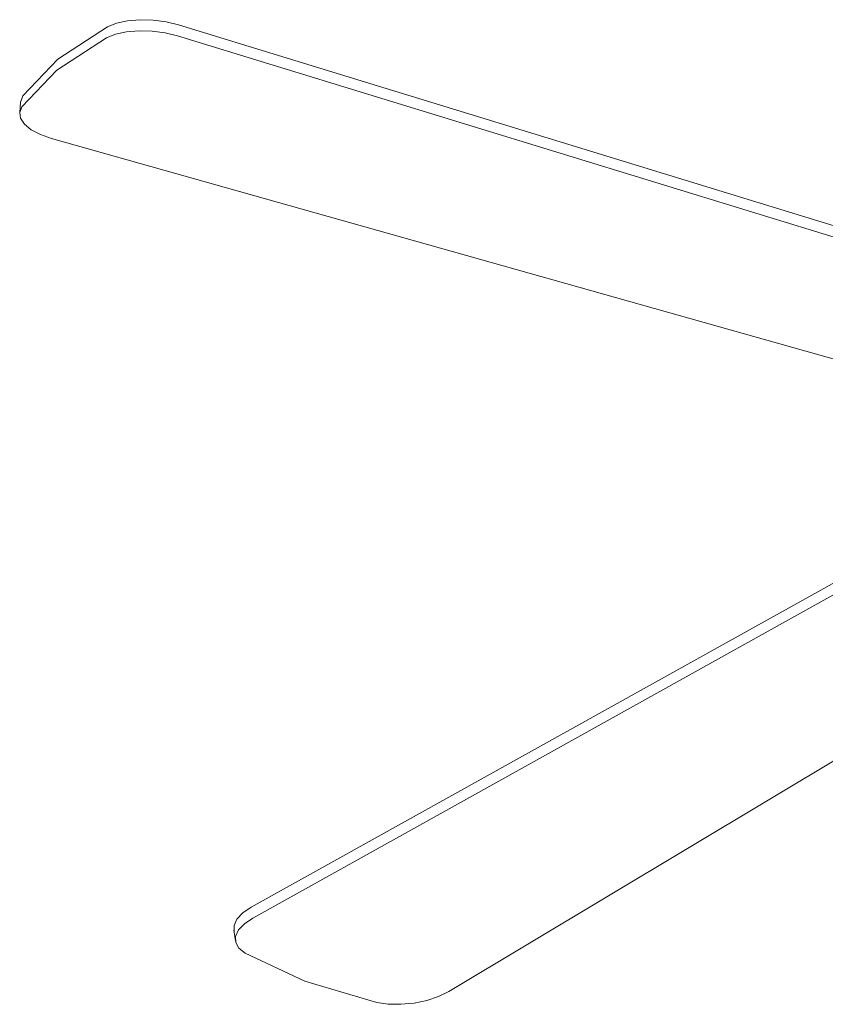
# Model space of a CAD drawing. Header units: millimetres. Extents: x 5734 to 11018, y -2931 to 7544.
# Tile 1 of 17: x 7621 to 8014, y -2853 to -2373. Entities that reach past the tile are written whole.
import ezdxf

# ---------------------------------------------------------------- set-up
doc = ezdxf.new("R2010")
doc.units = ezdxf.units.MM
doc.layers.add('E-LITE-EQPM', color=7, linetype='Continuous', lineweight=20)

# ---------------------------------------------------------------- blocks, each defined once
blk = doc.blocks.new('33710 - 33710 ALOHA Brown ceiling fan-522277-00 Isometrico PDF')
at = {"layer": 'E-LITE-EQPM', "color": 251, "lineweight": 9, "true_color": 0x636466}
for p, q in [((1867.61, -2375.32), (2259.95, -2495.67)), ((2259.48, -2501.03), (1867.13, -2380.68)), ((1790.71, -2412.87), (1790.23, -2418.23)), ((1790.72, -2412.71), (1791.81, -2409.97)), ((1805.78, -2430.75), (2191.34, -2539.44)), ((1903.1, -2805.42), (2224.9, -2626.2)), ((2225.64, -2631.45), (1903.83, -2810.67)), ((1999.4, -2846.39), (2291.4, -2671.56)), ((1894.63, -2816.57), (1895.37, -2821.82))]:
    blk.add_line(p, q, dxfattribs=at)
for points in [[(1833.04, -2376.33, 0), (1837.46, -2374.57, 0), (1842.84, -2373.4, 0), (1848.89, -2372.88, 0), (1855.27, -2373.04, 0), (1861.63, -2373.87, 0), (1867.61, -2375.32, 0)], [(1791.81, -2409.97, 0), (1808.79, -2392.08, 0), (1833.04, -2376.33, 0)], [(1867.13, -2380.68, 0), (1861.15, -2379.23, 0), (1854.8, -2378.4, 0), (1848.42, -2378.24, 0), (1842.37, -2378.76, 0), (1836.98, -2379.93, 0), (1832.57, -2381.69, 0)], [(1832.57, -2381.69, 0), (1808.32, -2397.44, 0), (1791.34, -2415.33, 0)], [(1791.34, -2415.33, 0), (1790.25, -2418.07, 0), (1790.67, -2420.95, 0), (1792.58, -2423.81, 0), (1795.86, -2426.49, 0), (1800.34, -2428.85, 0), (1805.78, -2430.75, 0)], [(1894.8, -2817.37, 0), (1894.73, -2814.34, 0), (1896.15, -2811.22, 0), (1899, -2808.19, 0), (1903.1, -2805.42, 0)], [(1903.83, -2810.67, 0), (1899.73, -2813.44, 0), (1896.89, -2816.47, 0), (1895.47, -2819.59, 0), (1895.54, -2822.61, 0), (1897.1, -2825.39, 0), (1900.06, -2827.75, 0)], [(1900.06, -2827.75, 0), (1929.29, -2841.42, 0), (1964.28, -2851.75, 0)], [(1964.28, -2851.75, 0), (1969.89, -2852.59, 0), (1976.05, -2852.71, 0), (1982.44, -2852.09, 0), (1988.68, -2850.78, 0), (1994.44, -2848.84, 0), (1999.4, -2846.39, 0)]]:
    blk.add_polyline3d(points, dxfattribs=at)

msp = doc.modelspace()

# ---------------------------------------------------------------- block references
at = {"layer": 'E-LITE-EQPM', "color": 251, "lineweight": 9, "true_color": 0x5b5b5b}
msp.add_blockref('33710 - 33710 ALOHA Brown ceiling fan-522277-00 Isometrico PDF', (5830.96, 0), dxfattribs=at)

doc.saveas('drawing.dxf')
